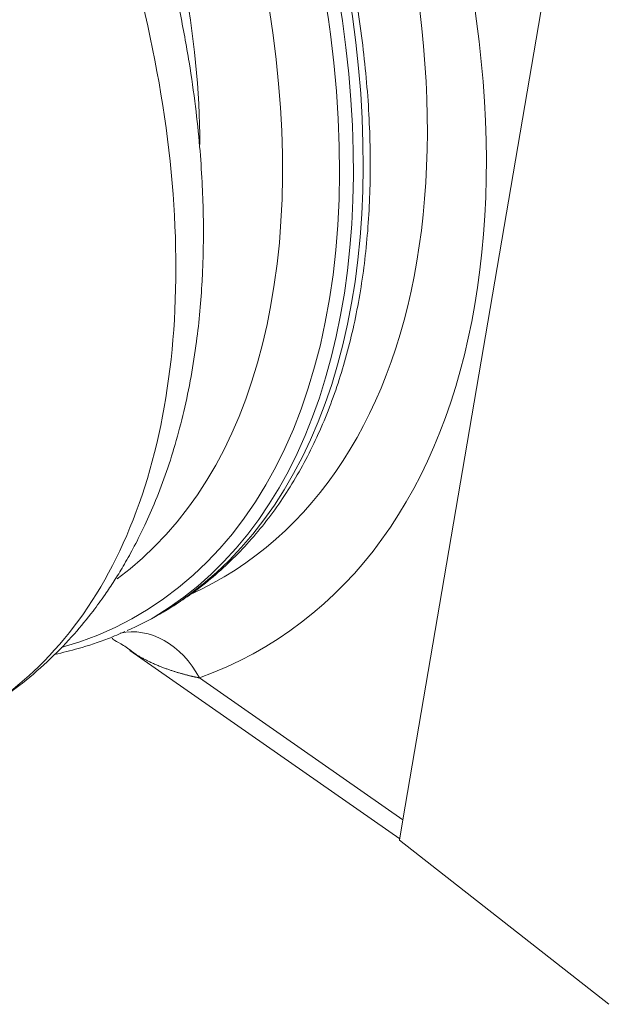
# Model space of a CAD drawing. Header units: millimetres. Extents: x -170 to 6906, y -2212 to 4257.
# Tile 46 of 256: x 2417.65 to 2422.58, y 1618.35 to 1626.65. Entities that reach past the tile are written whole.
import ezdxf

# ---------------------------------------------------------------- set-up
doc = ezdxf.new("R2010")
doc.units = ezdxf.units.MM
doc.layers.add('1轮廓实线层', color=7, linetype='Continuous', lineweight=18)

msp = doc.modelspace()

# ---------------------------------------------------------------- linework, layer by layer
at = {"layer": '1轮廓实线层', "color": 0}
for p, q in [((2420.8746, 1619.9058), (2422.3242, 1628.4114)), ((2418.8217, 1621.6366), (2418.8447, 1621.6499)), ((2418.5742, 1621.3335), (2420.8475, 1619.7469)), ((2419.1607, 1621.102), (2420.8746, 1619.9058)), ((2420.8746, 1619.9058), (2420.8452, 1619.7337)), ((2422.6071, 1618.352), (2420.8452, 1619.7337))]:
    msp.add_line(p, q, dxfattribs=at)
for centre, major_axis, ratio, start_param, end_param in [((2414.6733, 1628.8219), (-4.1484, 7.1853), 0.57735, 3.205188, 5.122488), ((2414.5909, 1628.7744), (-4.1484, 7.1853), 0.57735, 3.151567, 5.120575), ((2414.5326, 1628.7407), (4.1072, -7.114), 0.57735, 6.136876, 8.26015), ((2414.2926, 1628.6021), (3.9375, -6.82), 0.57735, 0.062261, 1.968348), ((2414.9938, 1629.0303), (4.7804, -7.6299), 0.593139, 6.155825, 7.584128), ((2415.0115, 1629.0172), (4.407, -7.0339), 0.593139, 6.204901, 7.578557), ((2414.6733, 1628.8219), (-4.1484, 7.1853), 0.57735, 3.078622, 3.205188), ((2418.6809, 1620.8017), (-0.2392, 0.6612), 0.798506, 4.882684, 6.186947)]:
    msp.add_ellipse(centre, major_axis=major_axis, ratio=ratio, start_param=start_param, end_param=end_param, dxfattribs=at)
for points, knots in [([(2417.0987, 1620.6933), (2417.205, 1620.7469), (2417.4056, 1620.8604), (2417.675, 1621.0553), (2417.9085, 1621.26), (2418.0997, 1621.4588), (2418.2503, 1621.642), (2418.36, 1621.7928), (2418.444, 1621.9189), (2418.5229, 1622.0475), (2418.606, 1622.1956), (2418.694, 1622.3699), (2418.7859, 1622.5761), (2418.8757, 1622.81), (2418.9594, 1623.07), (2419.0323, 1623.3474), (2419.0923, 1623.6364), (2419.1363, 1623.9193), (2419.1662, 1624.188), (2419.1834, 1624.4224), (2419.1921, 1624.6296), (2419.1953, 1624.8198), (2419.1938, 1625.0339), (2419.1846, 1625.2889), (2419.1639, 1625.5884), (2419.1286, 1625.9245), (2419.0744, 1626.3038), (2418.995, 1626.7339), (2418.8818, 1627.2238), (2418.7268, 1627.7751), (2418.5473, 1628.3088), (2418.3538, 1628.8099), (2418.1578, 1629.2666), (2417.9309, 1629.7441), (2417.6704, 1630.2399), (2417.3755, 1630.7495), (2417.0452, 1631.2672), (2416.6779, 1631.7882), (2416.272, 1632.3082), (2415.8282, 1632.8194), (2415.3487, 1633.313), (2414.8343, 1633.7813), (2414.4776, 1634.0643), (2414.293, 1634.2)], [0, 0, 0, 0, 0.026625, 0.052745, 0.078484, 0.103207, 0.124014, 0.138102, 0.149342, 0.160835, 0.174149, 0.189282, 0.205973, 0.225378, 0.245468, 0.266232, 0.287571, 0.308259, 0.32591, 0.342803, 0.35551, 0.367158, 0.380408, 0.397409, 0.416465, 0.437486, 0.46057, 0.486778, 0.516375, 0.549526, 0.586169, 0.612301, 0.639865, 0.668987, 0.699759, 0.732075, 0.765777, 0.800859, 0.837625, 0.876119, 0.915846, 0.957014, 1, 1, 1, 1]), ([(2417.1087, 1620.6983), (2417.3466, 1620.8176), (2417.8392, 1621.1612), (2418.4349, 1621.944), (2418.8428, 1623.0411), (2419.0028, 1624.3499), (2418.9082, 1625.8137), (2418.5632, 1627.3694), (2417.9819, 1628.9498), (2417.1895, 1630.4863), (2416.2205, 1631.9128), (2415.116, 1633.1668), (2414.3211, 1633.8514), (2413.9177, 1634.1483)], [0, 0, 0, 0, 0.074237, 0.166813, 0.259389, 0.351966, 0.444542, 0.537118, 0.629695, 0.722271, 0.814847, 0.907424, 1, 1, 1, 1]), ([(2419.1649, 1625.5952), (2419.1626, 1626.0465), (2419.1158, 1626.5165), (2418.9772, 1627.2646), (2418.916, 1627.5313), (2418.771, 1628.0625), (2418.6872, 1628.328), (2418.4974, 1628.8586), (2418.3914, 1629.1238), (2418.1567, 1629.6539), (2418.0279, 1629.9186), (2417.6178, 1630.6904), (2417.3101, 1631.1831), (2416.6241, 1632.1239), (2416.2575, 1632.5554), (2415.6788, 1633.1397), (2415.4798, 1633.325), (2415.1765, 1633.5842), (2415.0749, 1633.6672), (2414.9221, 1633.7865), (2414.871, 1633.8255), (2414.8077, 1633.8726), (2414.7956, 1633.8815), (2414.7835, 1633.8904)], [0, 0, 0, 0, 0.160849, 0.160849, 0.246397, 0.246397, 0.331945, 0.331945, 0.417492, 0.417492, 0.50304, 0.50304, 0.674136, 0.674136, 0.845232, 0.845232, 0.93078, 0.93078, 0.973554, 0.973554, 0.994941, 0.994941, 1, 1, 1, 1]), ([(2418.8671, 1621.663), (2418.9716, 1621.7245), (2419.0716, 1621.7922), (2419.2864, 1621.9574), (2419.3986, 1622.0581), (2419.6082, 1622.2764), (2419.7057, 1622.3938), (2419.8856, 1622.6438), (2419.968, 1622.7763), (2420.1177, 1623.0549), (2420.1849, 1623.201), (2420.3041, 1623.505), (2420.3561, 1623.663), (2420.4227, 1623.9077), (2420.4431, 1623.9905), (2420.4799, 1624.1586), (2420.4965, 1624.2438), (2420.5406, 1624.5027), (2420.5629, 1624.6816), (2420.5925, 1625.0511), (2420.5999, 1625.2418), (2420.5992, 1625.6337), (2420.5912, 1625.8349), (2420.5591, 1626.2468), (2420.5351, 1626.4574), (2420.4709, 1626.8864), (2420.4306, 1627.1049), (2420.3336, 1627.5482), (2420.2769, 1627.773), (2420.1469, 1628.2271), (2420.0736, 1628.4564), (2419.9106, 1628.9176), (2419.8209, 1629.1495), (2419.7231, 1629.3818)], [0, 0, 0, 0, 0.05407, 0.05407, 0.121636, 0.121636, 0.189203, 0.189203, 0.256769, 0.256769, 0.324336, 0.324336, 0.391902, 0.391902, 0.425685, 0.425685, 0.459469, 0.459469, 0.527035, 0.527035, 0.594601, 0.594601, 0.662168, 0.662168, 0.729734, 0.729734, 0.797301, 0.797301, 0.864867, 0.864867, 0.932434, 0.932434, 1, 1, 1, 1]), ([(2417.944, 1621.3001), (2418.0105, 1621.3146), (2418.1634, 1621.353), (2418.3604, 1621.4168), (2418.4875, 1621.4721), (2418.5329, 1621.4934)], [0, 0, 0, 0, 0.324552, 0.755502, 1, 1, 1, 1]), ([(2418.4268, 1621.4376), (2418.4268, 1621.4317), (2418.4429, 1621.4187), (2418.5138, 1621.3854), (2418.5822, 1621.3331), (2418.6195, 1621.3037)], [0, 0, 0, 0, 0.320045, 0.682327, 1, 1, 1, 1]), ([(2418.6195, 1621.3038), (2418.616, 1621.3059), (2418.6092, 1621.3102), (2418.5992, 1621.3166), (2418.5895, 1621.323), (2418.5811, 1621.3287), (2418.576, 1621.3322), (2418.5739, 1621.3337)], [0, 0, 0, 0, 0.221452, 0.439625, 0.652659, 0.860557, 1, 1, 1, 1]), ([(2419.1607, 1621.102), (2419.1586, 1621.1024), (2419.1543, 1621.1032), (2419.1477, 1621.1045), (2419.1407, 1621.1059), (2419.1334, 1621.1075), (2419.1258, 1621.1091), (2419.1178, 1621.1108), (2419.1095, 1621.1127), (2419.1008, 1621.1146), (2419.0918, 1621.1167), (2419.0826, 1621.1189), (2419.073, 1621.1212), (2419.063, 1621.1237), (2419.0528, 1621.1263), (2419.0423, 1621.129), (2419.0315, 1621.1319), (2419.0204, 1621.1349), (2419.009, 1621.1381), (2418.9973, 1621.1414), (2418.9854, 1621.1449), (2418.9731, 1621.1485), (2418.9607, 1621.1524), (2418.9479, 1621.1564), (2418.9349, 1621.1606), (2418.9217, 1621.1649), (2418.9083, 1621.1695), (2418.8946, 1621.1743), (2418.8806, 1621.1793), (2418.8665, 1621.1845), (2418.8521, 1621.19), (2418.8376, 1621.1957), (2418.8223, 1621.2019), (2418.8065, 1621.2084), (2418.7904, 1621.2153), (2418.7748, 1621.2222), (2418.7596, 1621.2291), (2418.7448, 1621.236), (2418.7305, 1621.2429), (2418.7165, 1621.2497), (2418.703, 1621.2566), (2418.6899, 1621.2634), (2418.6773, 1621.2702), (2418.665, 1621.277), (2418.6531, 1621.2837), (2418.6415, 1621.2904), (2418.6304, 1621.297), (2418.6231, 1621.3015), (2418.6195, 1621.3037), (2418.6195, 1621.3038)], [0, 0, 0, 0, 0.010095, 0.020776, 0.032044, 0.043899, 0.05634, 0.069368, 0.082983, 0.097185, 0.111973, 0.127349, 0.143311, 0.15986, 0.176996, 0.194719, 0.213029, 0.231926, 0.251409, 0.27148, 0.292137, 0.313382, 0.335213, 0.357631, 0.380636, 0.404228, 0.428407, 0.453173, 0.478526, 0.504466, 0.530993, 0.558107, 0.585807, 0.617172, 0.647998, 0.678286, 0.708036, 0.737248, 0.765923, 0.794059, 0.821658, 0.848719, 0.875243, 0.90123, 0.926679, 0.951592, 0.975967, 0.999806, 1, 1, 1, 1])]:
    msp.add_open_spline(points, degree=3, knots=knots, dxfattribs=at)

doc.saveas('drawing.dxf')
